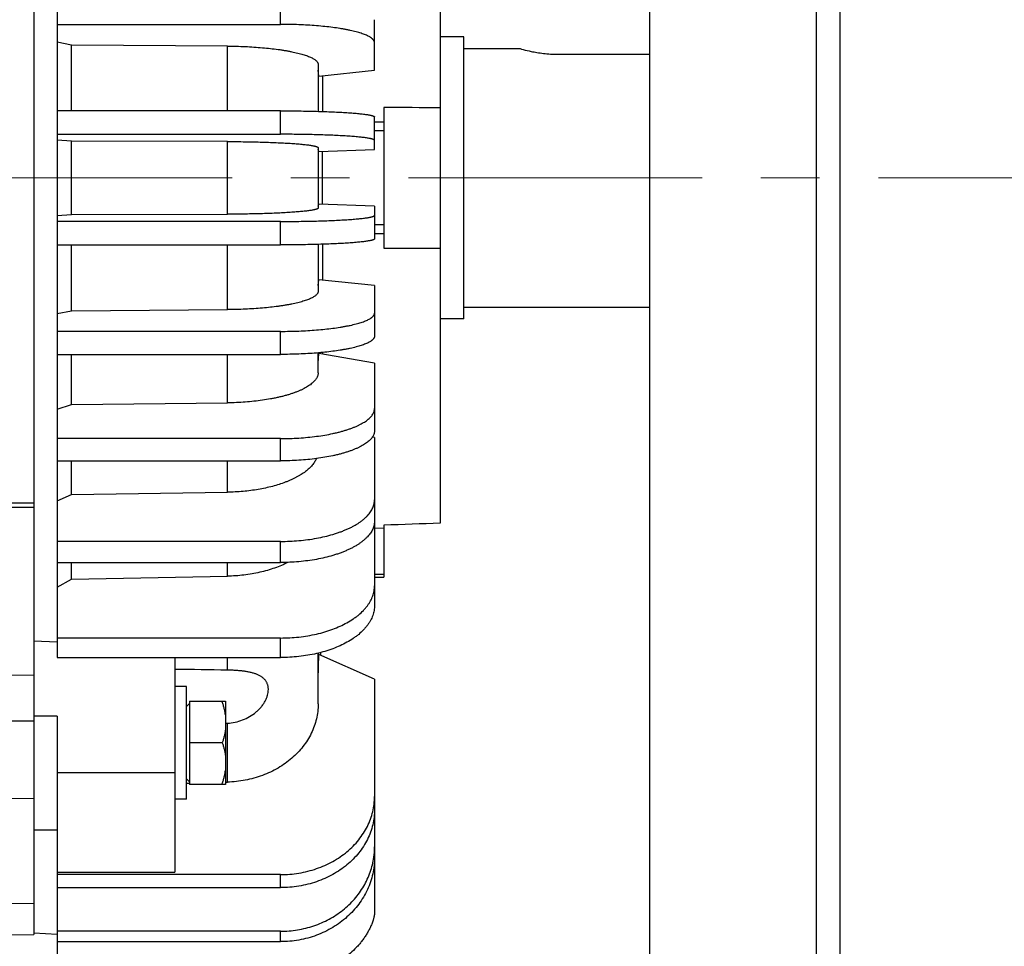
# Model space of a CAD drawing. Extents: x 0 to 8400, y 0 to 5940.
# Tile 20 of 34: x 4034 to 4243, y 826 to 1024. Entities that reach past the tile are written whole.
import ezdxf

# ---------------------------------------------------------------- set-up
doc = ezdxf.new("R2010")
doc.units = 0
doc.header["$LTSCALE"] = 50
doc.header["$MEASUREMENT"] = 0
doc.linetypes.add('CENTER', pattern=[2, 1.25, -0.25, 0.25, -0.25])
doc.layers.add('DETAIL', color=7, linetype='CONTINUOUS')

msp = doc.modelspace()

# ---------------------------------------------------------------- linework, layer by layer
at = {"layer": 'DETAIL'}
for p, q in [((4203.00042, 1530.99978), (4203.00042, 655.99979)), ((4208.00042, 1530.99978), (4208.00042, 655.99979)), ((4036.50068, 1151.03613), (4036.50068, 828.96344)), ((4167.5007, 1116.60035), (4167.5007, 740.00035)), ((4041.50068, 1092.08112), (4041.50068, 887.91849)), ((4123.00068, 1063.4998), (4123.00068, 916.4998)), ((4089.00068, 1022.6641), (4089.00068, 1027.56802)), ((4041.50068, 1022.6641), (4089.00068, 1022.6641)), ((4109.00068, 1012.90489), (4109.00068, 1023.66622)), ((4044.50068, 1018.27069), (4041.50068, 1018.85604)), ((4077.69867, 1018.0445), (4044.50068, 1018.27069)), ((4044.50068, 1004.26701), (4044.50068, 1018.27069)), ((4128.00068, 1019.9998), (4123.00068, 1019.9998)), ((4128.00068, 959.99985), (4128.00068, 1019.99976)), ((4077.69867, 1004.26701), (4077.69867, 1018.0445)), ((4128.00068, 1017.4998), (4140.00068, 1017.4998)), ((4140.01182, 1017.49657), (4140.00069, 1017.4998)), ((4148.00068, 1016.31045), (4167.5007, 1016.31045)), ((4097.00068, 1014.1445), (4097.00068, 1004.1563)), ((4097.11742, 1011.67198), (4097.00068, 1012.90489)), ((4097.11742, 1011.67198), (4109.00068, 1012.90489)), ((4098.00068, 1004.12677), (4098.00068, 1011.76362)), ((4089.00068, 1004.26701), (4041.50068, 1004.26701)), ((4089.00068, 999.27772), (4089.00068, 1004.26701)), ((4111.00068, 1004.96089), (4111.00068, 975.03872)), ((4109.00068, 996.00599), (4109.00068, 1002.95895)), ((4109.00068, 1001.9013), (4111.00068, 1001.91537)), ((4111.00068, 999.9998), (4109.00068, 999.9998)), ((4041.50068, 999.27772), (4089.00068, 999.27772)), ((4044.50068, 997.80485), (4041.50068, 998.00108)), ((4077.69867, 997.72902), (4044.50068, 997.80485)), ((4044.50068, 982.19475), (4044.50068, 997.80485)), ((4077.69867, 982.27059), (4077.69867, 997.72902)), ((4097.00068, 996.42156), (4097.00068, 983.57804)), ((4097.11742, 995.59266), (4097.00068, 996.00599)), ((4097.11742, 995.59266), (4109.00068, 996.00599)), ((4097.83206, 995.61752), (4097.83206, 984.38208)), ((4097.00068, 983.99362), (4097.11742, 984.40694)), ((4109.00068, 983.99362), (4097.11742, 984.40694)), ((4109.00068, 983.99362), (4109.00068, 977.04065)), ((4041.50068, 981.99852), (4044.50068, 982.19475)), ((4089.00068, 980.72189), (4041.50068, 980.72189)), ((4044.50068, 982.19475), (4077.69867, 982.27059)), ((4089.00068, 975.73259), (4089.00068, 980.72189)), ((4111.00068, 979.9998), (4109.00068, 979.9998)), ((4111.00068, 978.08424), (4109.00068, 978.0983)), ((4041.50068, 975.73259), (4089.00068, 975.73259)), ((4044.50068, 961.72891), (4044.50068, 975.73259)), ((4077.69867, 961.95511), (4077.69867, 975.73259)), ((4097.00068, 975.84331), (4097.00068, 965.85511)), ((4098.00068, 968.23598), (4098.00068, 975.87283)), ((4097.00068, 967.09471), (4097.11742, 968.32762)), ((4109.00068, 967.09471), (4097.11742, 968.32762)), ((4109.00068, 967.09471), (4109.00068, 956.33339)), ((4041.50068, 961.14357), (4044.50068, 961.72891)), ((4044.50068, 961.72891), (4077.69867, 961.95511)), ((4128.00068, 962.4998), (4167.5007, 962.4998)), ((4128.00068, 959.9998), (4123.00068, 959.9998)), ((4089.00068, 957.33551), (4041.50068, 957.33551)), ((4089.00068, 952.43158), (4089.00068, 957.33551)), ((4041.50068, 952.43158), (4089.00068, 952.43158)), ((4044.50068, 941.74679), (4044.50068, 952.43158)), ((4077.69867, 942.11948), (4077.69867, 952.43158)), ((4097.00068, 948.5453), (4097.00068, 952.76183)), ((4097.00068, 950.58772), (4097.11742, 952.61912)), ((4109.00068, 950.58772), (4097.11742, 952.61912)), ((4098.00068, 952.46813), (4098.00068, 952.8499)), ((4109.00068, 950.58772), (4109.00068, 936.20216)), ((4041.50068, 940.78235), (4044.50068, 941.74679)), ((4044.50068, 941.74679), (4077.69867, 942.11948)), ((4089.00068, 934.50802), (4041.50068, 934.50802)), ((4089.00068, 929.77337), (4089.00068, 934.50802)), ((4109.00068, 934.75509), (4108.54423, 934.86245)), ((4109.00068, 934.75509), (4109.00068, 899.02989)), ((4041.50068, 929.77337), (4089.00068, 929.77337)), ((4044.50068, 922.59029), (4044.50068, 929.77337)), ((4077.69867, 923.1031), (4077.69867, 929.77337)), ((4041.50068, 921.26326), (4044.50068, 922.59029)), ((4044.50068, 922.59029), (4077.69867, 923.1031)), ((4036.50068, 920.80016), (4031.50068, 920.77718)), ((4031.50068, 919.89252), (4036.50068, 919.91549)), ((4109.00068, 915.455), (4111.00068, 915.52798)), ((4111.00068, 916.07958), (4111.00068, 904.9998)), ((4089.00068, 912.63002), (4041.50068, 912.63002)), ((4089.00068, 908.14566), (4089.00068, 912.63002)), ((4041.50068, 908.14566), (4089.00068, 908.14566)), ((4044.50068, 904.58719), (4044.50068, 908.14566)), ((4077.69867, 905.23134), (4077.69867, 908.14566)), ((4044.50068, 904.58719), (4077.69867, 905.23134)), ((4111.00068, 905.59009), (4109.00068, 905.59009)), ((4041.50068, 902.92027), (4044.50068, 904.58719)), ((4109.00068, 904.9998), (4111.00068, 904.9998)), ((4041.50068, 891.18184), (4036.50068, 891.39993)), ((4089.00068, 892.07583), (4041.50068, 892.07583)), ((4089.00068, 887.91849), (4089.00068, 892.07583)), ((4097.00068, 878.03451), (4097.00068, 888.85897)), ((4097.00068, 883.31767), (4097.11742, 888.57228)), ((4109.00068, 883.31767), (4097.11742, 888.57228)), ((4097.53629, 888.99036), (4097.52523, 888.39195)), ((4041.50068, 887.91849), (4089.00068, 887.91849)), ((4066.50068, 887.91849), (4066.50068, 842.27054)), ((4077.69867, 885.24279), (4077.69867, 887.91849)), ((4011.50069, 884.15359), (4036.50068, 884.21913)), ((4109.00068, 883.31767), (4109.00068, 839.9998)), ((4069.00068, 881.79165), (4066.50068, 881.79165)), ((4069.00068, 857.7926), (4069.00068, 881.79069)), ((4069.00079, 877.50655), (4069.60079, 878.10654)), ((4069.60068, 878.65665), (4077.28068, 878.65665)), ((4069.60068, 878.65665), (4069.60068, 860.92665)), ((4077.28068, 878.65665), (4077.28068, 860.92665)), ((4036.50068, 874.35205), (4031.50068, 874.37316)), ((4041.50068, 875.4329), (4036.50068, 875.4329)), ((4041.50068, 875.4329), (4041.50068, 819.9998)), ((4077.2807, 873.92051), (4077.69867, 873.94644)), ((4077.69867, 861.41281), (4077.69867, 873.94644)), ((4076.61673, 869.79165), (4069.60068, 869.79165)), ((4041.50068, 863.48374), (4066.50068, 863.48374)), ((4069.00068, 861.16022), (4069.60068, 861.17765)), ((4069.00079, 862.07675), (4069.60079, 861.47676)), ((4077.28068, 861.40067), (4077.69867, 861.41281)), ((4077.28068, 860.92665), (4069.60068, 860.92665)), ((3860.00068, 857.06474), (4036.50068, 857.98162)), ((4069.00068, 857.79165), (4066.50068, 857.79165)), ((4041.50068, 851.16744), (4036.50068, 851.16744)), ((4041.50068, 842.27054), (4066.50068, 842.27054)), ((4089.00068, 841.7242), (4041.50068, 841.7242)), ((4089.00068, 838.94635), (4089.00068, 841.7242)), ((4041.50068, 838.94635), (4089.00068, 838.94635)), ((4036.50068, 835.56278), (4031.50068, 835.50794)), ((4089.00068, 829.66843), (4041.50068, 829.66843)), ((4089.00068, 827.45699), (4089.00068, 829.66843)), ((4030.79261, 828.90413), (4036.50068, 828.96344)), ((4041.50068, 828.9998), (4036.50068, 829.26184)), ((4041.50068, 827.45699), (4089.00068, 827.45699))]:
    msp.add_line(p, q, dxfattribs=at)
at = {"layer": 'DETAIL', "color": 4, "linetype": 'CENTER', "lineweight": 13}
msp.add_line((3416.19818, 989.9998), (5129.04487, 990.00002), dxfattribs=at)
at = {"layer": 'DETAIL'}
for centre, radius, start, end in [((4027.37742, -2133.3853), 3019.0475, 89.044954, 89.257494), ((4092.88409, 847.60686), 16.11659, 352.196083, 359.99653)]:
    msp.add_arc(centre, radius, start, end, dxfattribs=at)
for points, knots in [([(4109.00068, 1018.76229), (4109.00068, 1018.79427), (4108.99659, 1018.85877), (4108.97826, 1018.95512), (4108.94778, 1019.05127), (4108.90521, 1019.1471), (4108.85062, 1019.24257), (4108.78409, 1019.33763), (4108.70569, 1019.43226), (4108.61545, 1019.52641), (4108.51345, 1019.62006), (4108.39975, 1019.71317), (4108.2744, 1019.80569), (4108.08667, 1019.93164), (4107.82225, 1020.08643), (4107.46814, 1020.26426), (4107.0698, 1020.43855), (4106.62814, 1020.60888), (4106.14416, 1020.77486), (4105.61899, 1020.93605), (4105.05387, 1021.09209), (4104.45014, 1021.24258), (4103.80924, 1021.38716), (4103.13271, 1021.52546), (4102.42216, 1021.65716), (4101.413, 1021.82664), (4100.07929, 1022.01825), (4098.40054, 1022.21335), (4096.63141, 1022.37568), (4094.78889, 1022.50363), (4092.8907, 1022.59594), (4090.9551, 1022.65169), (4089.65416, 1022.6641), (4089.00068, 1022.6641)], [0, 0, 0, 0, 0.004574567, 0.009218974, 0.013998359, 0.018972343, 0.024193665, 0.029707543, 0.03555186, 0.041757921, 0.048350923, 0.05535076, 0.062773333, 0.070631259, 0.087685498, 0.10656585, 0.127292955, 0.149866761, 0.174271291, 0.200478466, 0.228449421, 0.258137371, 0.289487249, 0.32243834, 0.356923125, 0.392869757, 0.4688329, 0.549663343, 0.634636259, 0.72297919, 0.813882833, 0.9065079, 1, 1, 1, 1]), ([(4077.69867, 1018.0445), (4078.3363, 1018.04015), (4079.6038, 1018.01969), (4081.48698, 1017.95355), (4083.3289, 1017.85266), (4085.1126, 1017.718), (4086.82168, 1017.55082), (4088.19103, 1017.38326), (4089.23703, 1017.23318), (4089.98119, 1017.11527), (4090.69547, 1016.99057), (4091.37822, 1016.85935), (4092.02788, 1016.72192), (4092.64297, 1016.57862), (4093.22207, 1016.42976), (4093.76388, 1016.2757), (4094.26716, 1016.1168), (4094.73078, 1015.95344), (4095.1537, 1015.78599), (4095.53501, 1015.61484), (4095.8739, 1015.44035), (4096.1697, 1015.26291), (4096.42185, 1015.08278), (4096.62988, 1014.90024), (4096.76999, 1014.74175), (4096.85729, 1014.61411), (4096.90946, 1014.52073), (4096.95014, 1014.42701), (4096.97926, 1014.333), (4096.99677, 1014.23881), (4097.00068, 1014.17576), (4097.00068, 1014.1445)], [0, 0, 0, 0, 0.09436738, 0.187593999, 0.27885611, 0.367350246, 0.452302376, 0.532976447, 0.571492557, 0.608685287, 0.644477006, 0.678795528, 0.711572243, 0.742744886, 0.772255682, 0.80005454, 0.826097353, 0.850349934, 0.872786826, 0.893396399, 0.912181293, 0.929166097, 0.944401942, 0.957980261, 0.970047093, 0.975585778, 0.980839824, 0.985853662, 0.990678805, 0.995373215, 1, 1, 1, 1]), ([(4140.00069, 1017.4998), (4140.20453, 1017.44049), (4140.98015, 1017.22274), (4142.16155, 1016.93761), (4143.603, 1016.66528), (4144.96623, 1016.47194), (4146.45146, 1016.34111), (4147.47768, 1016.31045), (4148.00068, 1016.31045)], [0, 0, 0, 0, 0.07849345, 0.297815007, 0.449040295, 0.620697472, 0.806638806, 1, 1, 1, 1]), ([(4089.00068, 1004.26701), (4089.65414, 1004.26701), (4090.95478, 1004.26285), (4092.89005, 1004.24417), (4094.78787, 1004.21324), (4096.62997, 1004.17036), (4098.3986, 1004.11597), (4100.07675, 1004.05061), (4101.64825, 1003.97493), (4102.88402, 1003.90232), (4103.80797, 1003.83902), (4104.44867, 1003.79057), (4105.05216, 1003.74016), (4105.61699, 1003.68789), (4106.14181, 1003.63391), (4106.62534, 1003.57835), (4107.06644, 1003.52137), (4107.46406, 1003.46311), (4107.81725, 1003.40375), (4108.08306, 1003.35175), (4108.27266, 1003.30915), (4108.3978, 1003.27823), (4108.51128, 1003.24714), (4108.61304, 1003.2159), (4108.70303, 1003.18454), (4108.78122, 1003.15308), (4108.8476, 1003.12153), (4108.90219, 1003.08991), (4108.93949, 1003.0623), (4108.96284, 1003.0399), (4108.98035, 1003.0194), (4108.99322, 1002.99769), (4108.99964, 1002.97528), (4109.00068, 1002.96432), (4109.00068, 1002.95895)], [0, 0, 0, 0, 0.097267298, 0.193600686, 0.288078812, 0.37979475, 0.467870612, 0.551463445, 0.629774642, 0.702057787, 0.735722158, 0.767627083, 0.797698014, 0.825864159, 0.852060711, 0.876227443, 0.898310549, 0.918262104, 0.936041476, 0.951616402, 0.958570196, 0.964965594, 0.970802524, 0.976082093, 0.980807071, 0.984983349, 0.988621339, 0.991738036, 0.994362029, 0.995504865, 0.996546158, 0.998373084, 0.999200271, 1, 1, 1, 1]), ([(4077.69867, 997.72902), (4078.33624, 997.72756), (4079.60338, 997.72071), (4081.48625, 997.69854), (4083.32781, 997.66473), (4085.1111, 997.6196), (4086.8197, 997.56359), (4088.43789, 997.49722), (4089.95077, 997.42114), (4091.13907, 997.34865), (4092.02661, 997.28573), (4092.6415, 997.23771), (4093.22037, 997.18784), (4093.76189, 997.13624), (4094.26482, 997.08303), (4094.72799, 997.02835), (4095.15037, 996.97233), (4095.53097, 996.91513), (4095.86896, 996.85689), (4096.12325, 996.80592), (4096.3046, 996.76419), (4096.42428, 996.73391), (4096.53281, 996.70347), (4096.63011, 996.67289), (4096.71616, 996.64219), (4096.79092, 996.6114), (4096.85439, 996.58053), (4096.9066, 996.54959), (4096.94761, 996.51849), (4096.97752, 996.48711), (4096.99356, 996.4594), (4096.99968, 996.43752), (4097.00068, 996.42681), (4097.00068, 996.42156)], [0, 0, 0, 0, 0.098307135, 0.195383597, 0.290339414, 0.382304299, 0.470436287, 0.553929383, 0.632020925, 0.703999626, 0.7374904, 0.769213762, 0.799097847, 0.827076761, 0.853087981, 0.877075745, 0.898988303, 0.91878167, 0.936417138, 0.951865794, 0.958763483, 0.965108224, 0.970900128, 0.976140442, 0.980832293, 0.984982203, 0.988600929, 0.9917059, 0.994326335, 0.996512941, 0.998353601, 0.999190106, 1, 1, 1, 1]), ([(4109.00068, 997.96966), (4109.00068, 997.97503), (4108.99964, 997.98598), (4108.99322, 998.0084), (4108.98035, 998.03011), (4108.96284, 998.05061), (4108.93949, 998.07301), (4108.90219, 998.10061), (4108.8476, 998.13224), (4108.78122, 998.16378), (4108.70303, 998.19525), (4108.61304, 998.22661), (4108.51128, 998.25785), (4108.3978, 998.28894), (4108.27266, 998.31986), (4108.08306, 998.36245), (4107.81725, 998.41446), (4107.46406, 998.47382), (4107.06644, 998.53207), (4106.62534, 998.58906), (4106.14181, 998.64461), (4105.61699, 998.69859), (4105.05216, 998.75086), (4104.44867, 998.80128), (4103.80797, 998.84972), (4102.88402, 998.91303), (4101.64825, 998.98564), (4100.07675, 999.06131), (4098.3986, 999.12667), (4096.62997, 999.18106), (4094.78787, 999.22394), (4092.89005, 999.25488), (4090.95478, 999.27356), (4089.65414, 999.27772), (4089.00068, 999.27772)], [0, 0, 0, 0, 0.000799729, 0.001626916, 0.003453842, 0.004495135, 0.005637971, 0.008261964, 0.011378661, 0.015016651, 0.019192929, 0.023917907, 0.029197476, 0.035034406, 0.041429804, 0.048383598, 0.063958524, 0.081737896, 0.101689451, 0.123772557, 0.147939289, 0.174135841, 0.202301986, 0.232372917, 0.264277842, 0.297942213, 0.370225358, 0.448536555, 0.532129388, 0.62020525, 0.711921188, 0.806399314, 0.902732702, 1, 1, 1, 1]), ([(4097.00068, 983.57804), (4097.00068, 983.57279), (4096.99968, 983.56209), (4096.99356, 983.54021), (4096.97752, 983.51249), (4096.94761, 983.48112), (4096.9066, 983.45001), (4096.85439, 983.41907), (4096.79092, 983.3882), (4096.71616, 983.35741), (4096.63011, 983.32672), (4096.53281, 983.29614), (4096.42428, 983.2657), (4096.3046, 983.23541), (4096.12325, 983.19368), (4095.86896, 983.14271), (4095.53097, 983.08447), (4095.15037, 983.02728), (4094.72799, 982.97126), (4094.26482, 982.91658), (4093.76189, 982.86337), (4093.22037, 982.81177), (4092.6415, 982.7619), (4092.02661, 982.71388), (4091.13907, 982.65095), (4089.95077, 982.57846), (4088.43789, 982.50238), (4086.8197, 982.43602), (4085.1111, 982.38), (4083.32781, 982.33487), (4081.48625, 982.30107), (4079.60338, 982.2789), (4078.33624, 982.27204), (4077.69867, 982.27059)], [0, 0, 0, 0, 0.000809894, 0.001646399, 0.003487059, 0.005673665, 0.0082941, 0.011399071, 0.015017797, 0.019167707, 0.023859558, 0.029099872, 0.034891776, 0.041236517, 0.048134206, 0.063582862, 0.08121833, 0.101011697, 0.122924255, 0.146912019, 0.172923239, 0.200902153, 0.230786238, 0.2625096, 0.296000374, 0.367979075, 0.446070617, 0.529563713, 0.617695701, 0.709660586, 0.804616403, 0.901692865, 1, 1, 1, 1]), ([(4089.00068, 980.72189), (4089.65414, 980.72189), (4090.95478, 980.72605), (4092.89005, 980.74473), (4094.78787, 980.77566), (4096.62997, 980.81854), (4098.3986, 980.87293), (4100.07675, 980.93829), (4101.64825, 981.01397), (4102.88402, 981.08658), (4103.80797, 981.14988), (4104.44867, 981.19833), (4105.05216, 981.24874), (4105.61699, 981.30101), (4106.14181, 981.35499), (4106.62534, 981.41055), (4107.06644, 981.46753), (4107.46406, 981.52579), (4107.81725, 981.58515), (4108.08306, 981.63715), (4108.27266, 981.67975), (4108.3978, 981.71067), (4108.51128, 981.74176), (4108.61304, 981.773), (4108.70303, 981.80436), (4108.78122, 981.83582), (4108.8476, 981.86737), (4108.90219, 981.89899), (4108.93949, 981.9266), (4108.96284, 981.949), (4108.98035, 981.9695), (4108.99322, 981.99121), (4108.99964, 982.01362), (4109.00068, 982.02458), (4109.00068, 982.02995)], [0, 0, 0, 0, 0.097267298, 0.193600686, 0.288078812, 0.37979475, 0.467870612, 0.551463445, 0.629774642, 0.702057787, 0.735722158, 0.767627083, 0.797698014, 0.825864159, 0.852060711, 0.876227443, 0.898310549, 0.918262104, 0.936041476, 0.951616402, 0.958570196, 0.964965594, 0.970802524, 0.976082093, 0.980807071, 0.984983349, 0.988621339, 0.991738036, 0.994362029, 0.995504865, 0.996546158, 0.998373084, 0.999200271, 1, 1, 1, 1]), ([(4109.00068, 977.04065), (4109.00068, 977.03528), (4108.99964, 977.02433), (4108.99322, 977.00191), (4108.98035, 976.9802), (4108.96284, 976.9597), (4108.93949, 976.93731), (4108.90219, 976.9097), (4108.8476, 976.87808), (4108.78122, 976.84653), (4108.70303, 976.81507), (4108.61304, 976.7837), (4108.51128, 976.75247), (4108.3978, 976.72137), (4108.27266, 976.69045), (4108.08306, 976.64786), (4107.81725, 976.59585), (4107.46406, 976.53649), (4107.06644, 976.47824), (4106.62534, 976.42125), (4106.14181, 976.3657), (4105.61699, 976.31172), (4105.05216, 976.25945), (4104.44867, 976.20903), (4103.80797, 976.16059), (4102.88402, 976.09728), (4101.64825, 976.02467), (4100.07675, 975.949), (4098.3986, 975.88364), (4096.62997, 975.82925), (4094.78787, 975.78637), (4092.89005, 975.75544), (4090.95478, 975.73675), (4089.65414, 975.73259), (4089.00068, 975.73259)], [0, 0, 0, 0, 0.000799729, 0.001626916, 0.003453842, 0.004495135, 0.005637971, 0.008261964, 0.011378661, 0.015016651, 0.019192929, 0.023917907, 0.029197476, 0.035034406, 0.041429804, 0.048383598, 0.063958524, 0.081737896, 0.101689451, 0.123772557, 0.147939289, 0.174135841, 0.202301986, 0.232372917, 0.264277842, 0.297942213, 0.370225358, 0.448536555, 0.532129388, 0.62020525, 0.711921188, 0.806399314, 0.902732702, 1, 1, 1, 1]), ([(4097.00068, 965.85511), (4097.00068, 965.82385), (4096.99677, 965.7608), (4096.97926, 965.66661), (4096.95014, 965.5726), (4096.90946, 965.47888), (4096.85729, 965.3855), (4096.76999, 965.25786), (4096.62988, 965.09936), (4096.42185, 964.91683), (4096.1697, 964.73669), (4095.8739, 964.55925), (4095.53501, 964.38477), (4095.1537, 964.21362), (4094.73078, 964.04616), (4094.26716, 963.8828), (4093.76388, 963.7239), (4093.22207, 963.56985), (4092.64297, 963.42098), (4092.02788, 963.27768), (4091.37822, 963.14025), (4090.69547, 963.00904), (4089.98119, 962.88433), (4089.23703, 962.76643), (4088.19103, 962.61634), (4086.82168, 962.44879), (4085.1126, 962.28161), (4083.3289, 962.14694), (4081.48698, 962.04606), (4079.6038, 961.97991), (4078.3363, 961.95945), (4077.69867, 961.95511)], [0, 0, 0, 0, 0.004626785, 0.009321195, 0.014146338, 0.019160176, 0.024414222, 0.029952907, 0.042019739, 0.055598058, 0.070833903, 0.087818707, 0.106603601, 0.127213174, 0.149650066, 0.173902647, 0.19994546, 0.227744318, 0.257255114, 0.288427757, 0.321204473, 0.355522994, 0.391314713, 0.428507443, 0.467023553, 0.547697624, 0.632649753, 0.72114389, 0.812406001, 0.90563262, 1, 1, 1, 1]), ([(4089.00068, 957.33551), (4089.65416, 957.33551), (4090.9551, 957.34792), (4092.8907, 957.40367), (4094.78889, 957.49598), (4096.63141, 957.62393), (4098.40054, 957.78626), (4100.07929, 957.98136), (4101.413, 958.17296), (4102.42216, 958.34244), (4103.13271, 958.47414), (4103.80924, 958.61245), (4104.45014, 958.75702), (4105.05387, 958.90751), (4105.61899, 959.06355), (4106.14416, 959.22475), (4106.62814, 959.39072), (4107.0698, 959.56105), (4107.46814, 959.73534), (4107.82225, 959.91318), (4108.08667, 960.06796), (4108.2744, 960.19392), (4108.39975, 960.28644), (4108.51345, 960.37954), (4108.61545, 960.47319), (4108.70569, 960.56735), (4108.78409, 960.66197), (4108.85062, 960.75704), (4108.90521, 960.8525), (4108.94778, 960.94834), (4108.97826, 961.04448), (4108.99659, 961.14083), (4109.00068, 961.20534), (4109.00068, 961.23731)], [0, 0, 0, 0, 0.093492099, 0.186117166, 0.27702081, 0.365363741, 0.450336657, 0.5311671, 0.607130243, 0.643076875, 0.67756166, 0.710512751, 0.741862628, 0.771550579, 0.799521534, 0.825728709, 0.850133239, 0.872707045, 0.89343415, 0.912314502, 0.929368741, 0.937226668, 0.94464924, 0.951649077, 0.958242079, 0.96444814, 0.970292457, 0.975806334, 0.981027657, 0.986001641, 0.990781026, 0.995425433, 1, 1, 1, 1]), ([(4109.00068, 956.33339), (4109.00068, 956.30141), (4108.99659, 956.2369), (4108.97826, 956.14056), (4108.94778, 956.04441), (4108.90521, 955.94858), (4108.85062, 955.85311), (4108.78409, 955.75805), (4108.70569, 955.66342), (4108.61545, 955.56927), (4108.51345, 955.47562), (4108.39975, 955.38251), (4108.2744, 955.28999), (4108.08667, 955.16404), (4107.82225, 955.00925), (4107.46814, 954.83142), (4107.0698, 954.65713), (4106.62814, 954.48679), (4106.14416, 954.32082), (4105.61899, 954.15962), (4105.05387, 954.00358), (4104.45014, 953.8531), (4103.80924, 953.70852), (4103.13271, 953.57022), (4102.42216, 953.43851), (4101.413, 953.26904), (4100.07929, 953.07743), (4098.40054, 952.88233), (4096.63141, 952.72), (4094.78889, 952.59205), (4092.8907, 952.49974), (4090.9551, 952.44399), (4089.65416, 952.43158), (4089.00068, 952.43158)], [0, 0, 0, 0, 0.004574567, 0.009218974, 0.013998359, 0.018972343, 0.024193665, 0.029707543, 0.03555186, 0.041757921, 0.048350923, 0.05535076, 0.062773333, 0.070631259, 0.087685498, 0.10656585, 0.127292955, 0.149866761, 0.174271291, 0.200478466, 0.228449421, 0.258137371, 0.289487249, 0.32243834, 0.356923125, 0.392869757, 0.4688329, 0.549663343, 0.634636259, 0.72297919, 0.813882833, 0.9065079, 1, 1, 1, 1]), ([(4097.00068, 948.5453), (4097.00068, 948.4422), (4096.98495, 948.23364), (4096.91464, 947.92316), (4096.79791, 947.61468), (4096.63539, 947.30905), (4096.42769, 947.00687), (4096.17546, 946.7087), (4095.8793, 946.41509), (4095.53995, 946.12657), (4095.15814, 945.84377), (4094.73474, 945.56722), (4094.27068, 945.29756), (4093.76701, 945.03536), (4093.22485, 944.78123), (4092.64543, 944.53571), (4092.03006, 944.29941), (4091.38015, 944.07282), (4090.69718, 943.8565), (4089.98272, 943.65093), (4089.23839, 943.45659), (4088.4659, 943.27392), (4087.66703, 943.10336), (4086.55644, 942.89017), (4085.11542, 942.65784), (4083.33098, 942.43577), (4081.48839, 942.26943), (4079.6046, 942.16038), (4078.33642, 942.12664), (4077.69867, 942.11948)], [0, 0, 0, 0, 0.014419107, 0.029124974, 0.044378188, 0.060412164, 0.07742291, 0.095564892, 0.114956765, 0.135684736, 0.157809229, 0.181367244, 0.206378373, 0.232845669, 0.260760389, 0.29010167, 0.320840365, 0.352938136, 0.386350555, 0.421025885, 0.456907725, 0.493933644, 0.532037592, 0.571148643, 0.65208939, 0.736130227, 0.822600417, 0.910798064, 1, 1, 1, 1]), ([(4089.00068, 934.50802), (4089.65422, 934.50802), (4090.95573, 934.52849), (4092.89197, 934.62041), (4094.79085, 934.7726), (4096.63415, 934.98359), (4098.40417, 935.25131), (4099.82282, 935.52308), (4100.90727, 935.76819), (4101.68083, 935.96193), (4102.42388, 936.16759), (4103.13465, 936.38471), (4103.81143, 936.61273), (4104.45261, 936.85114), (4105.05666, 937.09933), (4105.62215, 937.35673), (4106.14773, 937.62272), (4106.63218, 937.89669), (4107.07434, 938.17798), (4107.47321, 938.46598), (4107.82783, 938.76004), (4108.1374, 939.05956), (4108.40115, 939.36394), (4108.61839, 939.6726), (4108.78842, 939.98495), (4108.9106, 940.30037), (4108.98421, 940.61795), (4109.00068, 940.83137), (4109.00068, 940.93681)], [0, 0, 0, 0, 0.088526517, 0.176288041, 0.262532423, 0.346523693, 0.427557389, 0.504968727, 0.542124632, 0.578150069, 0.612979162, 0.646550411, 0.67880878, 0.709704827, 0.739197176, 0.767251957, 0.793845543, 0.818964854, 0.842610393, 0.864798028, 0.885562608, 0.904961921, 0.923081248, 0.940038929, 0.955991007, 0.971136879, 0.985716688, 1, 1, 1, 1]), ([(4109.00068, 936.20216), (4109.00068, 936.09672), (4108.98421, 935.8833), (4108.9106, 935.56572), (4108.78842, 935.2503), (4108.61839, 934.93795), (4108.40115, 934.62929), (4108.1374, 934.32491), (4107.82783, 934.02539), (4107.47321, 933.73133), (4107.07434, 933.44333), (4106.63218, 933.16204), (4106.14773, 932.88807), (4105.62215, 932.62208), (4105.05666, 932.36468), (4104.45261, 932.11649), (4103.81143, 931.87808), (4103.13465, 931.65006), (4102.42388, 931.43294), (4101.68083, 931.22728), (4100.90727, 931.03354), (4099.82282, 930.78843), (4098.40417, 930.51666), (4096.63415, 930.24894), (4094.79085, 930.03795), (4092.89197, 929.88576), (4090.95573, 929.79384), (4089.65422, 929.77337), (4089.00068, 929.77337)], [0, 0, 0, 0, 0.014283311, 0.028863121, 0.044008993, 0.059961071, 0.076918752, 0.095038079, 0.114437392, 0.135201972, 0.157389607, 0.181035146, 0.206154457, 0.232748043, 0.260802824, 0.290295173, 0.32119122, 0.353449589, 0.387020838, 0.421849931, 0.457875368, 0.495031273, 0.572442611, 0.653476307, 0.737467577, 0.823711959, 0.911473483, 1, 1, 1, 1]), ([(4096.63724, 930.26581), (4096.58329, 930.14235), (4096.46306, 929.89596), (4096.25098, 929.53557), (4096.0049, 929.17958), (4095.72532, 928.82863), (4095.41274, 928.48329), (4095.06772, 928.14417), (4094.69088, 927.81181), (4094.28288, 927.48681), (4093.84444, 927.16971), (4093.37631, 926.86106), (4092.87934, 926.5614), (4092.35438, 926.27124), (4091.80236, 925.9911), (4091.22425, 925.72145), (4090.62105, 925.46279), (4089.77425, 925.129), (4088.65947, 924.74361), (4087.25604, 924.33722), (4085.78049, 923.9842), (4084.24321, 923.68702), (4082.65498, 923.44781), (4081.02694, 923.26823), (4079.37058, 923.14958), (4078.25753, 923.11173), (4077.69867, 923.1031)], [0, 0, 0, 0, 0.019172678, 0.038964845, 0.059454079, 0.080705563, 0.102772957, 0.125698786, 0.149514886, 0.174244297, 0.199900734, 0.226491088, 0.254014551, 0.282464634, 0.311829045, 0.342090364, 0.373227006, 0.405212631, 0.471603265, 0.540991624, 0.613055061, 0.687433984, 0.763739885, 0.841557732, 0.920461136, 1, 1, 1, 1]), ([(4089.00068, 912.63002), (4089.65429, 912.63002), (4090.95661, 912.65821), (4092.89374, 912.7848), (4094.79358, 912.99442), (4096.63793, 913.28506), (4098.4091, 913.65389), (4099.82641, 914.02777), (4100.90902, 914.36453), (4101.68277, 914.63124), (4102.42604, 914.91439), (4103.13703, 915.21332), (4103.81405, 915.5273), (4104.45548, 915.8556), (4105.05979, 916.19741), (4105.62553, 916.55196), (4106.15137, 916.91839), (4106.63603, 917.29586), (4107.07837, 917.68348), (4107.47731, 918.08037), (4107.83189, 918.48561), (4108.14124, 918.8983), (4108.40453, 919.3175), (4108.62108, 919.74224), (4108.79024, 920.17152), (4108.91151, 920.60431), (4108.98442, 921.03942), (4109.00068, 921.33091), (4109.00068, 921.47579)], [0, 0, 0, 0, 0.083412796, 0.166179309, 0.247666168, 0.327256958, 0.404367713, 0.478455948, 0.51421573, 0.549042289, 0.582885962, 0.615701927, 0.647452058, 0.678104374, 0.707635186, 0.736028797, 0.763279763, 0.789393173, 0.81438688, 0.838292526, 0.861157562, 0.883047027, 0.90404495, 0.924255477, 0.943802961, 0.962833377, 0.981509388, 1, 1, 1, 1]), ([(4109.00068, 916.99143), (4109.00068, 916.84654), (4108.98442, 916.55506), (4108.91151, 916.11995), (4108.79024, 915.68715), (4108.62108, 915.25787), (4108.40453, 914.83314), (4108.14124, 914.41394), (4107.83189, 914.00125), (4107.47731, 913.596), (4107.07837, 913.19911), (4106.63603, 912.8115), (4106.15137, 912.43403), (4105.62553, 912.0676), (4105.05979, 911.71305), (4104.45548, 911.37123), (4103.81405, 911.04293), (4103.13703, 910.72895), (4102.42604, 910.43002), (4101.68277, 910.14688), (4100.90902, 909.88017), (4099.82641, 909.5434), (4098.4091, 909.16953), (4096.63793, 908.8007), (4094.79358, 908.51006), (4092.89374, 908.30044), (4090.95661, 908.17384), (4089.65429, 908.14566), (4089.00068, 908.14566)], [0, 0, 0, 0, 0.018490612, 0.037166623, 0.056197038, 0.075744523, 0.09595505, 0.116952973, 0.138842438, 0.161707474, 0.18561312, 0.210606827, 0.236720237, 0.263971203, 0.292364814, 0.321895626, 0.352547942, 0.384298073, 0.417114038, 0.450957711, 0.48578427, 0.521544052, 0.595632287, 0.672743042, 0.752333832, 0.833820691, 0.916587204, 1, 1, 1, 1]), ([(4090.55955, 908.16822), (4090.11514, 907.94049), (4089.19085, 907.50904), (4087.73847, 906.9448), (4086.20203, 906.45412), (4084.59361, 906.04085), (4082.92575, 905.70821), (4081.21147, 905.45878), (4079.46426, 905.29454), (4078.2888, 905.24279), (4077.69867, 905.23134)], [0, 0, 0, 0, 0.112644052, 0.229877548, 0.351256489, 0.476256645, 0.604290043, 0.734714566, 0.86685523, 1, 1, 1, 1]), ([(4089.00068, 892.07583), (4089.65438, 892.07583), (4090.9577, 892.11128), (4092.8959, 892.27048), (4094.79688, 892.53411), (4096.6424, 892.89965), (4098.41486, 893.36362), (4100.09734, 893.92161), (4101.67387, 894.56834), (4103.12939, 895.29772), (4104.24537, 895.97812), (4105.06272, 896.55912), (4105.80585, 897.14444), (4106.48266, 897.76756), (4107.08139, 898.42715), (4107.48019, 898.926), (4107.83452, 899.43527), (4108.14352, 899.95376), (4108.40637, 900.48024), (4108.62242, 901.01344), (4108.79108, 901.55208), (4108.9119, 902.09485), (4108.9845, 902.64034), (4109.00068, 903.00534), (4109.00068, 903.18724)], [0, 0, 0, 0, 0.078660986, 0.156798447, 0.233901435, 0.309475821, 0.383059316, 0.45423039, 0.522621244, 0.587931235, 0.649942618, 0.679678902, 0.708556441, 0.763742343, 0.790109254, 0.815693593, 0.840540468, 0.864706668, 0.888260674, 0.911282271, 0.933861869, 0.956101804, 0.978111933, 1, 1, 1, 1]), ([(4109.00068, 899.02989), (4109.00068, 898.848), (4108.9845, 898.48299), (4108.9119, 897.9375), (4108.79108, 897.39473), (4108.62242, 896.85609), (4108.40637, 896.32289), (4108.14352, 895.79641), (4107.83452, 895.27792), (4107.48019, 894.76865), (4107.08139, 894.2698), (4106.48266, 893.61021), (4105.80585, 892.98709), (4105.06272, 892.40177), (4104.24537, 891.82077), (4103.12939, 891.14037), (4101.67387, 890.411), (4100.09734, 889.76426), (4098.41486, 889.20628), (4096.6424, 888.74231), (4094.79688, 888.37676), (4092.8959, 888.11313), (4090.9577, 887.95394), (4089.65438, 887.91849), (4089.00068, 887.91849)], [0, 0, 0, 0, 0.021888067, 0.043898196, 0.066138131, 0.088717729, 0.111739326, 0.135293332, 0.159459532, 0.184306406, 0.209890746, 0.236257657, 0.291443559, 0.320321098, 0.350057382, 0.412068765, 0.477378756, 0.54576961, 0.616940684, 0.690524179, 0.766098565, 0.843201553, 0.921339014, 1, 1, 1, 1]), ([(4077.69867, 873.94644), (4078.2516, 873.98079), (4079.35247, 874.13124), (4080.94562, 874.60047), (4082.43439, 875.30538), (4083.55238, 876.07955), (4084.34161, 876.79492), (4084.86904, 877.36703), (4085.32866, 877.9698), (4085.71431, 878.59384), (4086.02071, 879.22883), (4086.24364, 879.86421), (4086.37993, 880.48946), (4086.41991, 881.00081), (4086.40514, 881.39368), (4086.37175, 881.67604), (4086.316, 881.94894), (4086.23801, 882.21155), (4086.13809, 882.46317), (4086.01651, 882.70317), (4085.87377, 882.9311), (4085.71036, 883.14658), (4085.52694, 883.34942), (4085.32417, 883.53952), (4085.10284, 883.71696), (4084.86374, 883.88191), (4084.60773, 884.03462), (4084.33568, 884.17548), (4084.04848, 884.30487), (4083.64113, 884.46493), (4083.09856, 884.63745), (4082.41093, 884.80445), (4081.68495, 884.93865), (4080.92725, 885.04423), (4080.14401, 885.12493), (4079.34101, 885.18388), (4078.52377, 885.22351), (4077.97465, 885.23818), (4077.69867, 885.24279)], [0, 0, 0, 0, 0.072370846, 0.144521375, 0.216148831, 0.286666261, 0.321248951, 0.355146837, 0.388171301, 0.420124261, 0.450817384, 0.480098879, 0.507884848, 0.534193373, 0.546845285, 0.55919752, 0.571294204, 0.583187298, 0.594938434, 0.606614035, 0.618285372, 0.63002321, 0.641896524, 0.653968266, 0.666294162, 0.678920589, 0.691884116, 0.705211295, 0.71891917, 0.733016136, 0.762367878, 0.793208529, 0.82540222, 0.85877263, 0.893122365, 0.928245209, 0.963942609, 1, 1, 1, 1]), ([(4077.28068, 875.71644), (4077.24629, 875.96584), (4077.1621, 876.46329), (4076.99464, 877.2022), (4076.79086, 877.9341), (4076.6344, 878.41657), (4076.55176, 878.65665)], [0, 0, 0, 0, 0.248956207, 0.4985765, 0.748919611, 1, 1, 1, 1]), ([(4097.00068, 878.03451), (4097.00068, 877.5023), (4096.93892, 876.43469), (4096.66208, 874.85016), (4096.20366, 873.29519), (4095.56807, 871.78451), (4094.76138, 870.33201), (4093.79123, 868.95107), (4092.66672, 867.65432), (4091.39835, 866.45358), (4089.99786, 865.35975), (4088.47819, 864.38277), (4086.85332, 863.53149), (4085.13818, 862.81363), (4083.34852, 862.2357), (4081.50068, 861.80294), (4079.61176, 861.51928), (4078.33748, 861.43136), (4077.69867, 861.41281)], [0, 0, 0, 0, 0.05677425, 0.11377944, 0.171235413, 0.229340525, 0.288263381, 0.34813635, 0.409051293, 0.471058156, 0.534165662, 0.598342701, 0.663520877, 0.729598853, 0.796447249, 0.86391324, 0.931825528, 1, 1, 1, 1]), ([(4077.28068, 872.5401), (4077.24857, 872.30728), (4077.17095, 871.8428), (4077.01831, 871.15233), (4076.83344, 870.4679), (4076.69164, 870.01638), (4076.61673, 869.79165)], [0, 0, 0, 0, 0.249031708, 0.498676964, 0.748993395, 1, 1, 1, 1]), ([(4076.61673, 869.79165), (4076.69164, 869.56691), (4076.83344, 869.1154), (4077.01831, 868.43097), (4077.17095, 867.7405), (4077.24857, 867.27602), (4077.28068, 867.0432)], [0, 0, 0, 0, 0.251006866, 0.501323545, 0.750968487, 1, 1, 1, 1]), ([(4076.55176, 860.92665), (4076.6344, 861.16673), (4076.79086, 861.6492), (4076.99464, 862.3811), (4077.1621, 863.12002), (4077.24629, 863.61746), (4077.28068, 863.86686)], [0, 0, 0, 0, 0.251080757, 0.501424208, 0.751044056, 1, 1, 1, 1]), ([(4089.00068, 841.7242), (4089.65468, 841.7242), (4090.96136, 841.77748), (4092.90308, 842.01662), (4094.80757, 842.41267), (4096.65645, 842.96187), (4098.43203, 843.65903), (4100.11728, 844.49753), (4101.69603, 845.46945), (4103.15308, 846.56559), (4104.47437, 847.77554), (4105.64708, 849.08783), (4106.65979, 850.48997), (4107.50254, 851.96855), (4108.16696, 853.50935), (4108.64641, 855.09754), (4108.93606, 856.71738), (4109.00068, 857.80932), (4109.00068, 858.35359)], [0, 0, 0, 0, 0.068081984, 0.135961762, 0.203445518, 0.270348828, 0.336506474, 0.401776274, 0.46604521, 0.529234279, 0.591302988, 0.652252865, 0.712129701, 0.771024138, 0.82906994, 0.88644046, 0.943340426, 1, 1, 1, 1]), ([(4109.00068, 855.57574), (4109.00068, 855.03147), (4108.93606, 853.93953), (4108.64641, 852.31969), (4108.16696, 850.7315), (4107.50254, 849.1907), (4106.65979, 847.71212), (4105.64708, 846.30998), (4104.47437, 844.99769), (4103.15308, 843.78773), (4101.69603, 842.6916), (4100.11728, 841.71968), (4098.43203, 840.88118), (4096.65645, 840.18402), (4094.80757, 839.63482), (4092.90308, 839.23877), (4090.96136, 838.99963), (4089.65468, 838.94635), (4089.00068, 838.94635)], [0, 0, 0, 0, 0.056659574, 0.11355954, 0.17093006, 0.228975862, 0.287870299, 0.347747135, 0.408697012, 0.470765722, 0.533954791, 0.598223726, 0.663493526, 0.729651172, 0.796554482, 0.864038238, 0.931918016, 1, 1, 1, 1]), ([(4089.00068, 829.66843), (4089.60392, 829.66843), (4090.81, 829.71738), (4092.60438, 829.93712), (4094.36948, 830.30137), (4096.09073, 830.80718), (4097.75412, 831.45045), (4099.34604, 832.22597), (4100.85349, 833.12743), (4102.2641, 834.14754), (4103.56632, 835.278), (4104.74945, 836.50961), (4105.80373, 837.83235), (4106.72048, 839.23542), (4107.49209, 840.70735), (4108.11216, 842.23613), (4108.5755, 843.80898), (4108.77773, 844.88057), (4108.85142, 845.4185)], [0, 0, 0, 0, 0.065534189, 0.13096423, 0.196187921, 0.261109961, 0.32564302, 0.389711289, 0.453252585, 0.516220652, 0.578586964, 0.64034213, 0.701496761, 0.762081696, 0.822147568, 0.881763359, 0.941015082, 1, 1, 1, 1]), ([(4109.00068, 845.39444), (4109.00068, 844.8075), (4108.9362, 843.63125), (4108.6471, 841.8855), (4108.16844, 840.17359), (4107.50493, 838.51238), (4106.66311, 836.91785), (4105.65121, 835.40537), (4104.47909, 833.98947), (4103.15814, 832.68372), (4101.70116, 831.5006), (4100.12222, 830.45141), (4098.43652, 829.54614), (4096.66029, 828.79342), (4094.8106, 828.20041), (4092.90516, 827.77277), (4090.96244, 827.51453), (4089.65477, 827.45699), (4089.00068, 827.45699)], [0, 0, 0, 0, 0.059076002, 0.118288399, 0.177769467, 0.237637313, 0.297994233, 0.358921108, 0.420475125, 0.482687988, 0.545565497, 0.60908813, 0.673212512, 0.7378737, 0.80298781, 0.868455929, 0.934165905, 1, 1, 1, 1]), ([(4109.00068, 839.9998), (4109.00068, 839.71817), (4109.00068, 839.15489), (4109.00068, 838.30999), (4109.00068, 837.46508), (4109.00068, 836.76099), (4109.00068, 836.19771), (4109.00068, 835.77526), (4109.00068, 835.42321), (4109.00068, 835.14158), (4109.00068, 834.93035), (4109.00068, 834.71912), (4109.00068, 834.5079), (4109.00068, 834.29667), (4109.00068, 834.12065), (4109.00068, 833.97983), (4109.00068, 833.89182), (4109.00068, 833.82141), (4109.00068, 833.7686), (4109.00068, 833.7158), (4109.00068, 833.67179), (4109.00069, 833.63659), (4109.00067, 833.61018), (4109.00073, 833.58378), (4109.0006, 833.55737), (4108.99949, 833.53099), (4108.99764, 833.49583), (4108.99449, 833.45192), (4108.98982, 833.39929), (4108.98254, 833.32922), (4108.97175, 833.24179), (4108.95655, 833.13715), (4108.93938, 833.03279), (4108.92043, 832.92871), (4108.89299, 832.79029), (4108.85489, 832.61796), (4108.80378, 832.41233), (4108.74776, 832.20786), (4108.66695, 831.93672), (4108.55525, 831.60074), (4108.40591, 831.20258), (4108.24247, 830.80943), (4108.06588, 830.42141), (4107.87692, 830.03866), (4107.67624, 829.66129), (4107.39359, 829.16521), (4107.01346, 828.55916), (4106.51813, 827.85604), (4105.98595, 827.17749), (4105.41925, 826.52448), (4104.61956, 825.68822), (4103.54319, 824.71137), (4102.146, 823.65753), (4100.65464, 822.72651), (4099.08222, 821.92401), (4097.44164, 821.25483), (4095.74603, 820.72311), (4094.58835, 820.46252), (4094.00476, 820.35598)], [0, 0, 0, 0, 0.030550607, 0.061101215, 0.091651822, 0.122202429, 0.137477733, 0.152753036, 0.16802834, 0.175665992, 0.183303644, 0.190941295, 0.198578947, 0.206216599, 0.213854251, 0.217673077, 0.221491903, 0.223401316, 0.225310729, 0.227220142, 0.229129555, 0.230084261, 0.231038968, 0.231993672, 0.232948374, 0.233903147, 0.234857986, 0.236767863, 0.23867803, 0.240588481, 0.244410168, 0.248233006, 0.25205699, 0.25588212, 0.259708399, 0.267364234, 0.27502474, 0.282689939, 0.290359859, 0.305713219, 0.321085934, 0.336478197, 0.3518902, 0.367322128, 0.382774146, 0.398246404, 0.429249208, 0.460334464, 0.491502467, 0.52275313, 0.554085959, 0.616977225, 0.680181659, 0.743679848, 0.807446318, 0.871448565, 0.935649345, 1, 1, 1, 1])]:
    msp.add_open_spline(points, degree=3, knots=knots, dxfattribs=at)
for points in [[(4123.00068, 1004.92461), (4119.00069, 1004.93865), (4115.00069, 1004.95075), (4111.00068, 1004.96089)], [(4111.00068, 975.03872), (4115.00069, 975.04885), (4119.00069, 975.06095), (4123.00068, 975.07499)], [(4123.00068, 916.4998), (4119.00067, 916.36012), (4115.00067, 916.22005), (4111.00068, 916.07958)]]:
    msp.add_open_spline(points, degree=3, dxfattribs=at)

doc.saveas('drawing.dxf')
